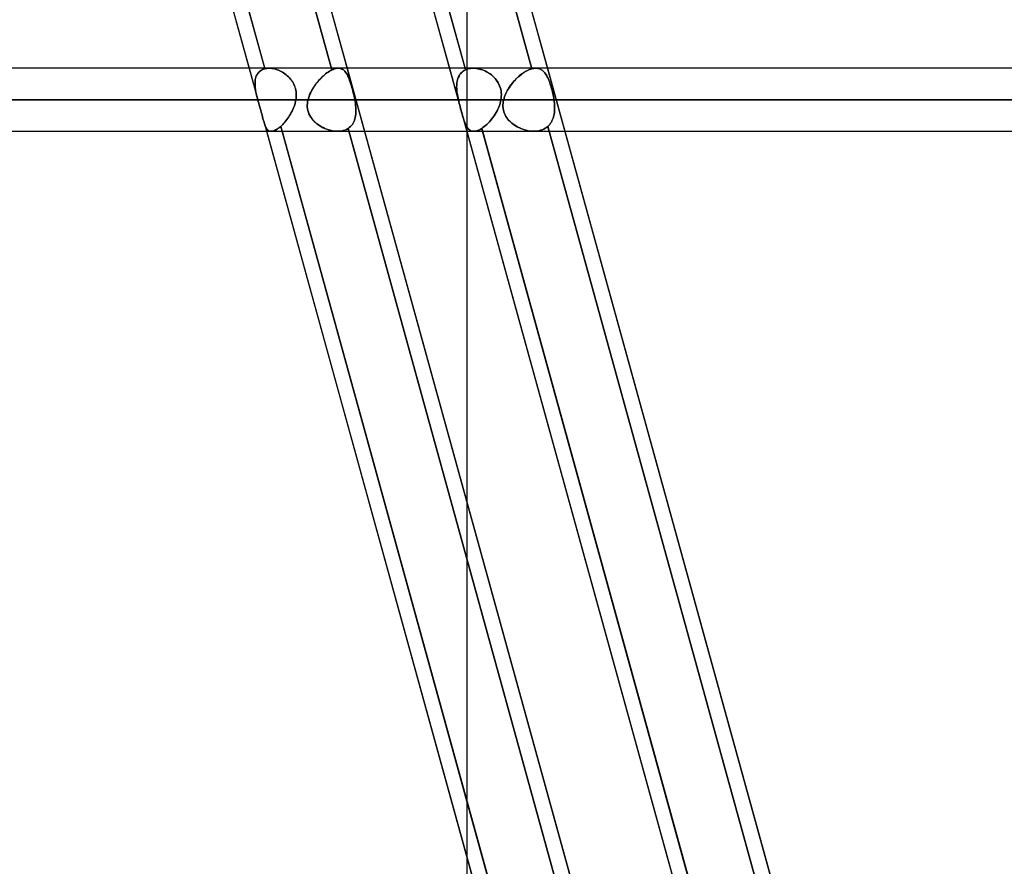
# Model space of a CAD drawing. Header units: millimetres. Extents: x -156 to 156, y -132 to 52.
# Tile 47 of 79: x 24 to 40, y -50 to -36. Entities that reach past the tile are written whole.
import ezdxf

# ---------------------------------------------------------------- set-up
doc = ezdxf.new("R2010")
doc.units = ezdxf.units.MM
doc.layers.add('MAIN-1', color=7, linetype='Continuous')

msp = doc.modelspace()

# ---------------------------------------------------------------- linework, layer by layer
at = {"layer": 'MAIN-1'}
for p, q in [((26.143, -24.65), (36.654, -62.701)), ((29.325, -24.65), (39.836, -62.701)), ((25.005, -25.265), (28.29, -37.158)), ((26.077, -25.305), (29.355, -37.176)), ((29.355, -37.176), (26.077, -25.305)), ((28.198, -25.305), (31.477, -37.176)), ((29.247, -25.265), (32.532, -37.158)), ((32.532, -37.158), (29.247, -25.265)), ((24.794, -25.399), (28.178, -37.65)), ((24.794, -25.399), (28.04, -37.15)), ((28.288, -37.15), (25.028, -25.35)), ((26.337, -25.35), (29.596, -37.15)), ((27.976, -25.399), (38.486, -63.45)), ((27.976, -25.399), (31.222, -37.15)), ((31.47, -37.15), (28.21, -25.35)), ((29.519, -25.35), (32.778, -37.15)), ((31.5, -32.523), (31.5, -38.157)), ((75.632, -37.15), (-75.632, -37.15)), ((75.632, -37.15), (-75.632, -37.15)), ((28.356, -37.15), (-28.356, -37.15)), ((28.356, -37.15), (-28.356, -37.15)), ((28.04, -37.15), (28.178, -37.65)), ((28.194, -37.212), (28.182, -37.226)), ((28.182, -37.227), (28.193, -37.213)), ((28.193, -37.213), (28.207, -37.2)), ((28.207, -37.2), (28.194, -37.212)), ((28.222, -37.189), (28.207, -37.2)), ((28.207, -37.2), (28.221, -37.189)), ((28.221, -37.189), (28.236, -37.179)), ((28.237, -37.179), (28.222, -37.189)), ((28.236, -37.179), (28.253, -37.171)), ((28.253, -37.17), (28.237, -37.179)), ((28.271, -37.163), (28.253, -37.17)), ((28.253, -37.171), (28.271, -37.163)), ((28.29, -37.158), (28.271, -37.163)), ((28.271, -37.163), (28.29, -37.158)), ((28.29, -37.158), (28.288, -37.15)), ((28.29, -37.158), (28.3, -37.155)), ((28.301, -37.155), (28.29, -37.158)), ((28.3, -37.155), (28.311, -37.153)), ((28.312, -37.153), (28.301, -37.155)), ((28.311, -37.153), (28.323, -37.152)), ((28.323, -37.152), (28.312, -37.153)), ((28.323, -37.152), (28.334, -37.151)), ((28.334, -37.151), (28.323, -37.152)), ((28.334, -37.151), (28.346, -37.15)), ((28.346, -37.15), (28.334, -37.151)), ((28.346, -37.15), (28.357, -37.15)), ((28.358, -37.15), (28.346, -37.15)), ((28.357, -37.15), (28.378, -37.151)), ((28.378, -37.151), (28.358, -37.15)), ((28.378, -37.151), (28.399, -37.153)), ((28.399, -37.153), (28.378, -37.151)), ((28.399, -37.153), (28.42, -37.156)), ((28.42, -37.156), (28.399, -37.153)), ((28.42, -37.156), (28.441, -37.161)), ((28.441, -37.161), (28.42, -37.156)), ((28.441, -37.161), (28.462, -37.166)), ((28.463, -37.166), (28.441, -37.161)), ((28.462, -37.166), (28.484, -37.173)), ((28.484, -37.173), (28.463, -37.166)), ((28.484, -37.173), (28.505, -37.181)), ((28.505, -37.182), (28.484, -37.173)), ((28.505, -37.181), (28.526, -37.191)), ((28.527, -37.191), (28.505, -37.182)), ((28.526, -37.191), (28.547, -37.201)), ((28.548, -37.201), (28.527, -37.191)), ((28.547, -37.201), (28.568, -37.212)), ((28.568, -37.213), (28.548, -37.201)), ((28.568, -37.212), (28.588, -37.225)), ((28.589, -37.225), (28.568, -37.213)), ((29.275, -37.225), (29.295, -37.211)), ((29.296, -37.21), (29.276, -37.224)), ((29.295, -37.211), (29.316, -37.198)), ((29.316, -37.197), (29.296, -37.21)), ((29.316, -37.198), (29.336, -37.186)), ((29.336, -37.186), (29.316, -37.197)), ((29.336, -37.186), (29.355, -37.176)), ((29.355, -37.176), (29.336, -37.186)), ((29.373, -37.168), (29.355, -37.176)), ((29.355, -37.176), (29.373, -37.168)), ((29.391, -37.162), (29.373, -37.168)), ((29.373, -37.168), (29.391, -37.162)), ((29.408, -37.156), (29.391, -37.162)), ((29.391, -37.162), (29.408, -37.156)), ((29.425, -37.153), (29.408, -37.156)), ((29.408, -37.156), (29.425, -37.153)), ((29.441, -37.151), (29.425, -37.153)), ((29.425, -37.153), (29.441, -37.151)), ((29.456, -37.15), (29.441, -37.151)), ((29.441, -37.151), (29.456, -37.15)), ((29.471, -37.151), (29.456, -37.15)), ((29.456, -37.15), (29.471, -37.151)), ((31.601, -37.15), (29.456, -37.15)), ((31.601, -37.15), (29.456, -37.15)), ((29.486, -37.153), (29.471, -37.151)), ((29.471, -37.151), (29.486, -37.153)), ((29.501, -37.157), (29.486, -37.153)), ((29.486, -37.153), (29.5, -37.157)), ((29.5, -37.157), (29.514, -37.163)), ((29.514, -37.163), (29.501, -37.157)), ((29.527, -37.17), (29.514, -37.163)), ((29.514, -37.163), (29.527, -37.17)), ((29.539, -37.178), (29.527, -37.17)), ((29.527, -37.17), (29.539, -37.178)), ((29.551, -37.188), (29.539, -37.178)), ((29.539, -37.178), (29.55, -37.188)), ((29.55, -37.188), (29.561, -37.199)), ((29.562, -37.199), (29.551, -37.188)), ((29.561, -37.199), (29.572, -37.211)), ((29.572, -37.212), (29.562, -37.199)), ((29.572, -37.211), (29.582, -37.225)), ((29.582, -37.226), (29.572, -37.212)), ((29.596, -37.15), (29.872, -38.15)), ((31.222, -37.15), (31.498, -38.15)), ((31.409, -37.225), (31.424, -37.211)), ((31.425, -37.21), (31.41, -37.224)), ((31.424, -37.211), (31.44, -37.198)), ((31.441, -37.197), (31.425, -37.21)), ((31.44, -37.198), (31.458, -37.186)), ((31.458, -37.186), (31.441, -37.197)), ((31.477, -37.176), (31.458, -37.186)), ((31.458, -37.186), (31.477, -37.176)), ((31.477, -37.176), (31.47, -37.15)), ((31.477, -37.176), (31.495, -37.168)), ((31.495, -37.168), (31.477, -37.176)), ((31.495, -37.168), (31.515, -37.162)), ((31.515, -37.162), (31.495, -37.168)), ((31.515, -37.162), (31.536, -37.156)), ((31.535, -37.156), (31.515, -37.162)), ((31.557, -37.153), (31.535, -37.156)), ((31.536, -37.156), (31.557, -37.153)), ((31.557, -37.153), (31.579, -37.151)), ((31.579, -37.151), (31.557, -37.153)), ((31.579, -37.151), (31.601, -37.15)), ((31.601, -37.15), (31.579, -37.151)), ((31.601, -37.15), (31.625, -37.151)), ((31.625, -37.151), (31.601, -37.15)), ((31.625, -37.151), (31.649, -37.153)), ((31.649, -37.153), (31.625, -37.151)), ((31.649, -37.153), (31.674, -37.157)), ((31.674, -37.157), (31.649, -37.153)), ((31.674, -37.157), (31.699, -37.163)), ((31.699, -37.163), (31.674, -37.157)), ((31.699, -37.163), (31.723, -37.17)), ((31.724, -37.17), (31.699, -37.163)), ((31.723, -37.17), (31.748, -37.178)), ((31.749, -37.178), (31.724, -37.17)), ((31.748, -37.178), (31.773, -37.188)), ((31.773, -37.188), (31.749, -37.178)), ((31.773, -37.188), (31.797, -37.199)), ((31.797, -37.199), (31.773, -37.188)), ((31.797, -37.199), (31.82, -37.211)), ((31.821, -37.212), (31.797, -37.199)), ((31.82, -37.211), (31.843, -37.225)), ((31.844, -37.226), (31.821, -37.212)), ((32.39, -37.227), (32.411, -37.213)), ((32.412, -37.212), (32.391, -37.226)), ((32.411, -37.213), (32.431, -37.2)), ((32.432, -37.2), (32.412, -37.212)), ((32.431, -37.2), (32.452, -37.189)), ((32.453, -37.189), (32.432, -37.2)), ((32.452, -37.189), (32.473, -37.179)), ((32.473, -37.179), (32.453, -37.189)), ((32.493, -37.17), (32.473, -37.179)), ((32.473, -37.179), (32.493, -37.171)), ((32.493, -37.171), (32.513, -37.163)), ((32.513, -37.163), (32.493, -37.17)), ((32.513, -37.163), (32.532, -37.158)), ((32.532, -37.158), (32.513, -37.163)), ((32.543, -37.155), (32.532, -37.158)), ((32.532, -37.158), (32.543, -37.155)), ((32.553, -37.153), (32.543, -37.155)), ((32.543, -37.155), (32.553, -37.153)), ((32.563, -37.152), (32.553, -37.153)), ((32.553, -37.153), (32.563, -37.152)), ((32.573, -37.151), (32.563, -37.152)), ((32.563, -37.152), (32.573, -37.151)), ((32.583, -37.15), (32.573, -37.151)), ((32.573, -37.151), (32.583, -37.15)), ((32.593, -37.15), (32.583, -37.15)), ((32.583, -37.15), (32.593, -37.15)), ((43.2, -37.15), (32.591, -37.15)), ((43.2, -37.15), (32.591, -37.15)), ((32.609, -37.151), (32.593, -37.15)), ((32.593, -37.15), (32.609, -37.151)), ((32.624, -37.153), (32.609, -37.151)), ((32.609, -37.151), (32.624, -37.153)), ((32.639, -37.156), (32.624, -37.153)), ((32.624, -37.153), (32.639, -37.156)), ((32.653, -37.161), (32.639, -37.156)), ((32.639, -37.156), (32.653, -37.161)), ((32.667, -37.166), (32.653, -37.161)), ((32.653, -37.161), (32.667, -37.166)), ((32.68, -37.173), (32.667, -37.166)), ((32.667, -37.166), (32.68, -37.173)), ((32.693, -37.182), (32.68, -37.173)), ((32.68, -37.173), (32.693, -37.181)), ((32.693, -37.181), (32.705, -37.191)), ((32.705, -37.191), (32.693, -37.182)), ((32.716, -37.201), (32.705, -37.191)), ((32.705, -37.191), (32.716, -37.201)), ((32.727, -37.213), (32.716, -37.201)), ((32.716, -37.201), (32.727, -37.212)), ((32.727, -37.212), (32.738, -37.225)), ((32.738, -37.225), (32.727, -37.213)), ((32.778, -37.15), (33.054, -38.15)), ((28.134, -37.373), (28.136, -37.352)), ((28.135, -37.37), (28.134, -37.391)), ((28.136, -37.349), (28.135, -37.37)), ((28.139, -37.329), (28.136, -37.349)), ((28.136, -37.352), (28.139, -37.332)), ((28.143, -37.31), (28.139, -37.329)), ((28.139, -37.332), (28.143, -37.312)), ((28.149, -37.291), (28.143, -37.31)), ((28.143, -37.312), (28.148, -37.293)), ((28.148, -37.293), (28.154, -37.275)), ((28.155, -37.273), (28.149, -37.291)), ((28.154, -37.275), (28.162, -37.258)), ((28.163, -37.257), (28.155, -37.273)), ((28.162, -37.258), (28.171, -37.242)), ((28.172, -37.241), (28.163, -37.257)), ((28.171, -37.242), (28.182, -37.227)), ((28.182, -37.226), (28.172, -37.241)), ((28.588, -37.225), (28.608, -37.238)), ((28.608, -37.239), (28.589, -37.225)), ((28.608, -37.238), (28.627, -37.253)), ((28.628, -37.253), (28.608, -37.239)), ((28.627, -37.253), (28.646, -37.268)), ((28.646, -37.269), (28.628, -37.253)), ((28.646, -37.268), (28.664, -37.285)), ((28.664, -37.285), (28.646, -37.269)), ((28.664, -37.285), (28.681, -37.303)), ((28.681, -37.303), (28.664, -37.285)), ((28.681, -37.303), (28.697, -37.321)), ((28.698, -37.321), (28.681, -37.303)), ((28.697, -37.321), (28.712, -37.34)), ((28.713, -37.341), (28.698, -37.321)), ((28.712, -37.34), (28.726, -37.361)), ((28.727, -37.361), (28.713, -37.341)), ((28.726, -37.361), (28.739, -37.382)), ((28.74, -37.382), (28.727, -37.361)), ((29.117, -37.381), (29.135, -37.358)), ((29.138, -37.355), (29.12, -37.377)), ((29.135, -37.358), (29.154, -37.336)), ((29.157, -37.333), (29.138, -37.355)), ((29.154, -37.336), (29.174, -37.315)), ((29.176, -37.313), (29.157, -37.333)), ((29.174, -37.315), (29.193, -37.295)), ((29.196, -37.293), (29.176, -37.313)), ((29.193, -37.295), (29.213, -37.276)), ((29.216, -37.274), (29.196, -37.293)), ((29.213, -37.276), (29.234, -37.258)), ((29.236, -37.256), (29.216, -37.274)), ((29.234, -37.258), (29.254, -37.241)), ((29.256, -37.24), (29.236, -37.256)), ((29.254, -37.241), (29.275, -37.225)), ((29.276, -37.224), (29.256, -37.24)), ((29.582, -37.225), (29.591, -37.24)), ((29.592, -37.241), (29.582, -37.226)), ((29.591, -37.24), (29.601, -37.257)), ((29.601, -37.257), (29.592, -37.241)), ((29.61, -37.275), (29.601, -37.257)), ((29.601, -37.257), (29.609, -37.274)), ((29.609, -37.274), (29.618, -37.293)), ((29.618, -37.294), (29.61, -37.275)), ((29.618, -37.293), (29.626, -37.314)), ((29.626, -37.314), (29.618, -37.294)), ((29.634, -37.336), (29.626, -37.314)), ((29.626, -37.314), (29.634, -37.335)), ((29.634, -37.335), (29.642, -37.357)), ((29.642, -37.358), (29.634, -37.336)), ((29.642, -37.357), (29.65, -37.381)), ((29.65, -37.382), (29.642, -37.358)), ((31.34, -37.381), (31.344, -37.358)), ((31.345, -37.355), (31.341, -37.377)), ((31.344, -37.358), (31.349, -37.336)), ((31.35, -37.333), (31.345, -37.355)), ((31.349, -37.336), (31.356, -37.315)), ((31.357, -37.313), (31.35, -37.333)), ((31.356, -37.315), (31.363, -37.295)), ((31.364, -37.293), (31.357, -37.313)), ((31.363, -37.295), (31.373, -37.276)), ((31.374, -37.274), (31.364, -37.293)), ((31.373, -37.276), (31.383, -37.258)), ((31.384, -37.256), (31.374, -37.274)), ((31.383, -37.258), (31.395, -37.241)), ((31.396, -37.24), (31.384, -37.256)), ((31.395, -37.241), (31.409, -37.225)), ((31.41, -37.224), (31.396, -37.24)), ((31.843, -37.225), (31.866, -37.24)), ((31.867, -37.241), (31.844, -37.226)), ((31.866, -37.24), (31.888, -37.257)), ((31.888, -37.257), (31.867, -37.241)), ((31.888, -37.257), (31.909, -37.274)), ((31.909, -37.275), (31.888, -37.257)), ((31.909, -37.274), (31.928, -37.293)), ((31.929, -37.294), (31.909, -37.275)), ((31.928, -37.293), (31.947, -37.314)), ((31.948, -37.314), (31.929, -37.294)), ((31.947, -37.314), (31.965, -37.335)), ((31.965, -37.336), (31.948, -37.314)), ((31.965, -37.335), (31.981, -37.357)), ((31.981, -37.358), (31.965, -37.336)), ((31.981, -37.357), (31.995, -37.381)), ((31.996, -37.382), (31.981, -37.358)), ((32.235, -37.37), (32.217, -37.391)), ((32.232, -37.373), (32.25, -37.352)), ((32.253, -37.349), (32.235, -37.37)), ((32.25, -37.352), (32.269, -37.332)), ((32.271, -37.329), (32.253, -37.349)), ((32.269, -37.332), (32.288, -37.312)), ((32.29, -37.31), (32.271, -37.329)), ((32.288, -37.312), (32.308, -37.293)), ((32.31, -37.291), (32.29, -37.31)), ((32.308, -37.293), (32.328, -37.275)), ((32.33, -37.273), (32.31, -37.291)), ((32.328, -37.275), (32.348, -37.258)), ((32.35, -37.257), (32.33, -37.273)), ((32.348, -37.258), (32.369, -37.242)), ((32.37, -37.241), (32.35, -37.257)), ((32.369, -37.242), (32.39, -37.227)), ((32.391, -37.226), (32.37, -37.241)), ((32.748, -37.239), (32.738, -37.225)), ((32.738, -37.225), (32.748, -37.238)), ((32.748, -37.238), (32.758, -37.253)), ((32.758, -37.253), (32.748, -37.239)), ((32.767, -37.269), (32.758, -37.253)), ((32.758, -37.253), (32.767, -37.268)), ((32.767, -37.268), (32.776, -37.285)), ((32.776, -37.285), (32.767, -37.269)), ((32.785, -37.303), (32.776, -37.285)), ((32.776, -37.285), (32.785, -37.303)), ((32.793, -37.321), (32.785, -37.303)), ((32.785, -37.303), (32.793, -37.321)), ((32.801, -37.341), (32.793, -37.321)), ((32.793, -37.321), (32.801, -37.34)), ((32.801, -37.34), (32.809, -37.361)), ((32.809, -37.361), (32.801, -37.341)), ((32.817, -37.382), (32.809, -37.361)), ((32.809, -37.361), (32.817, -37.382)), ((28.134, -37.395), (28.134, -37.373)), ((28.134, -37.391), (28.134, -37.413)), ((28.134, -37.416), (28.134, -37.395)), ((28.134, -37.413), (28.135, -37.436)), ((28.136, -37.439), (28.134, -37.416)), ((28.135, -37.436), (28.137, -37.459)), ((28.138, -37.461), (28.136, -37.439)), ((28.137, -37.459), (28.14, -37.482)), ((28.141, -37.484), (28.138, -37.461)), ((28.14, -37.482), (28.144, -37.505)), ((28.144, -37.507), (28.141, -37.484)), ((28.144, -37.505), (28.149, -37.529)), ((28.149, -37.53), (28.144, -37.507)), ((28.739, -37.382), (28.751, -37.404)), ((28.751, -37.404), (28.74, -37.382)), ((28.751, -37.404), (28.761, -37.426)), ((28.761, -37.427), (28.751, -37.404)), ((28.761, -37.426), (28.769, -37.449)), ((28.77, -37.45), (28.761, -37.427)), ((28.769, -37.449), (28.776, -37.473)), ((28.777, -37.474), (28.77, -37.45)), ((28.776, -37.473), (28.782, -37.498)), ((28.782, -37.499), (28.777, -37.474)), ((28.782, -37.498), (28.786, -37.523)), ((28.786, -37.524), (28.782, -37.499)), ((28.786, -37.523), (28.788, -37.548)), ((28.788, -37.549), (28.786, -37.524)), ((29.012, -37.548), (29.024, -37.523)), ((29.025, -37.522), (29.013, -37.547)), ((29.024, -37.523), (29.037, -37.499)), ((29.039, -37.496), (29.025, -37.522)), ((29.037, -37.499), (29.052, -37.475)), ((29.053, -37.472), (29.039, -37.496)), ((29.052, -37.475), (29.067, -37.451)), ((29.069, -37.447), (29.053, -37.472)), ((29.067, -37.451), (29.083, -37.427)), ((29.085, -37.423), (29.069, -37.447)), ((29.083, -37.427), (29.099, -37.404)), ((29.102, -37.4), (29.085, -37.423)), ((29.099, -37.404), (29.117, -37.381)), ((29.12, -37.377), (29.102, -37.4)), ((29.65, -37.381), (29.658, -37.405)), ((29.658, -37.406), (29.65, -37.382)), ((29.658, -37.405), (29.665, -37.43)), ((29.665, -37.431), (29.658, -37.406)), ((29.665, -37.43), (29.673, -37.456)), ((29.673, -37.457), (29.665, -37.431)), ((29.673, -37.456), (29.68, -37.483)), ((29.68, -37.484), (29.673, -37.457)), ((29.68, -37.483), (29.687, -37.51)), ((29.687, -37.511), (29.68, -37.484)), ((29.687, -37.51), (29.694, -37.538)), ((29.694, -37.539), (29.687, -37.511)), ((31.337, -37.423), (31.336, -37.447)), ((31.336, -37.451), (31.337, -37.427)), ((31.336, -37.447), (31.337, -37.472)), ((31.337, -37.475), (31.336, -37.451)), ((31.338, -37.4), (31.337, -37.423)), ((31.337, -37.427), (31.338, -37.404)), ((31.337, -37.472), (31.338, -37.496)), ((31.339, -37.499), (31.337, -37.475)), ((31.341, -37.377), (31.338, -37.4)), ((31.338, -37.404), (31.34, -37.381)), ((31.338, -37.496), (31.341, -37.522)), ((31.341, -37.523), (31.339, -37.499)), ((31.341, -37.522), (31.344, -37.547)), ((31.344, -37.548), (31.341, -37.523)), ((31.995, -37.381), (32.008, -37.405)), ((32.008, -37.406), (31.996, -37.382)), ((32.008, -37.405), (32.019, -37.43)), ((32.019, -37.431), (32.008, -37.406)), ((32.019, -37.43), (32.028, -37.456)), ((32.029, -37.457), (32.019, -37.431)), ((32.028, -37.456), (32.036, -37.483)), ((32.036, -37.484), (32.029, -37.457)), ((32.036, -37.483), (32.041, -37.51)), ((32.041, -37.511), (32.036, -37.484)), ((32.041, -37.51), (32.044, -37.538)), ((32.044, -37.539), (32.041, -37.511)), ((32.141, -37.505), (32.128, -37.529)), ((32.128, -37.53), (32.14, -37.507)), ((32.14, -37.507), (32.153, -37.484)), ((32.154, -37.482), (32.141, -37.505)), ((32.153, -37.484), (32.167, -37.461)), ((32.169, -37.459), (32.154, -37.482)), ((32.167, -37.461), (32.182, -37.439)), ((32.184, -37.436), (32.169, -37.459)), ((32.182, -37.439), (32.198, -37.416)), ((32.2, -37.413), (32.184, -37.436)), ((32.198, -37.416), (32.215, -37.395)), ((32.217, -37.391), (32.2, -37.413)), ((32.215, -37.395), (32.232, -37.373)), ((32.824, -37.404), (32.817, -37.382)), ((32.817, -37.382), (32.824, -37.404)), ((32.832, -37.427), (32.824, -37.404)), ((32.824, -37.404), (32.831, -37.426)), ((32.831, -37.426), (32.838, -37.449)), ((32.839, -37.45), (32.832, -37.427)), ((32.838, -37.449), (32.845, -37.473)), ((32.845, -37.474), (32.839, -37.45)), ((32.845, -37.473), (32.852, -37.498)), ((32.852, -37.499), (32.845, -37.474)), ((32.852, -37.498), (32.858, -37.523)), ((32.858, -37.524), (32.852, -37.499)), ((32.858, -37.523), (32.863, -37.548)), ((32.864, -37.549), (32.858, -37.524)), ((-76.102, -37.65), (76.102, -37.65)), ((76.102, -37.65), (-76.102, -37.65)), ((75.416, -37.65), (-75.416, -37.65)), ((-75.416, -37.65), (75.416, -37.65)), ((-28.783, -37.65), (28.783, -37.65)), ((28.783, -37.65), (-28.783, -37.65)), ((28.178, -37.65), (-28.178, -37.65)), ((-28.178, -37.65), (28.178, -37.65)), ((28.149, -37.529), (28.154, -37.553)), ((28.154, -37.553), (28.149, -37.53)), ((28.154, -37.553), (28.159, -37.577)), ((28.159, -37.577), (28.154, -37.553)), ((28.159, -37.577), (28.165, -37.601)), ((28.165, -37.601), (28.159, -37.577)), ((28.165, -37.601), (28.171, -37.626)), ((28.171, -37.625), (28.165, -37.601)), ((28.178, -37.65), (28.171, -37.625)), ((28.171, -37.626), (28.178, -37.65)), ((28.186, -37.678), (28.178, -37.65)), ((28.178, -37.65), (28.186, -37.678)), ((28.194, -37.706), (28.186, -37.678)), ((28.186, -37.678), (28.194, -37.706)), ((28.778, -37.676), (28.771, -37.703)), ((28.771, -37.703), (28.778, -37.676)), ((28.783, -37.65), (28.778, -37.676)), ((28.778, -37.676), (28.783, -37.65)), ((28.786, -37.625), (28.783, -37.65)), ((28.783, -37.65), (28.786, -37.625)), ((28.788, -37.599), (28.786, -37.625)), ((28.786, -37.625), (28.788, -37.599)), ((28.788, -37.548), (28.789, -37.573)), ((28.789, -37.574), (28.788, -37.549)), ((28.789, -37.573), (28.788, -37.599)), ((28.788, -37.599), (28.789, -37.574)), ((28.966, -37.707), (28.97, -37.678)), ((28.97, -37.679), (28.966, -37.707)), ((28.976, -37.65), (28.97, -37.679)), ((28.97, -37.678), (28.976, -37.65)), ((28.976, -37.65), (28.983, -37.624)), ((28.983, -37.624), (28.976, -37.65)), ((31.364, -37.65), (28.976, -37.65)), ((28.976, -37.65), (31.364, -37.65)), ((28.983, -37.624), (28.992, -37.598)), ((28.992, -37.598), (28.983, -37.624)), ((28.992, -37.598), (29.002, -37.573)), ((29.002, -37.573), (28.992, -37.598)), ((29.013, -37.547), (29.002, -37.573)), ((29.002, -37.573), (29.012, -37.548)), ((29.694, -37.538), (29.701, -37.566)), ((29.701, -37.566), (29.694, -37.539)), ((29.707, -37.594), (29.701, -37.566)), ((29.701, -37.566), (29.707, -37.594)), ((29.713, -37.622), (29.707, -37.594)), ((29.707, -37.594), (29.713, -37.622)), ((29.719, -37.65), (29.713, -37.622)), ((29.713, -37.622), (29.719, -37.65)), ((29.719, -37.65), (32.039, -37.65)), ((29.724, -37.68), (29.719, -37.65)), ((29.719, -37.65), (29.724, -37.68)), ((32.039, -37.65), (29.719, -37.65)), ((29.729, -37.71), (29.724, -37.68)), ((29.724, -37.68), (29.729, -37.71)), ((31.344, -37.547), (31.348, -37.573)), ((31.348, -37.573), (31.344, -37.548)), ((31.348, -37.573), (31.353, -37.598)), ((31.353, -37.598), (31.348, -37.573)), ((31.353, -37.598), (31.358, -37.624)), ((31.358, -37.624), (31.353, -37.598)), ((31.358, -37.624), (31.364, -37.65)), ((31.364, -37.65), (31.358, -37.624)), ((31.37, -37.678), (31.364, -37.65)), ((31.364, -37.65), (31.37, -37.679)), ((31.377, -37.707), (31.37, -37.678)), ((31.37, -37.679), (31.377, -37.707)), ((32.033, -37.68), (32.025, -37.71)), ((32.025, -37.71), (32.033, -37.68)), ((32.039, -37.65), (32.033, -37.68)), ((32.033, -37.68), (32.039, -37.65)), ((32.043, -37.622), (32.039, -37.65)), ((32.039, -37.65), (32.043, -37.622)), ((32.045, -37.594), (32.043, -37.622)), ((32.043, -37.622), (32.045, -37.594)), ((32.044, -37.538), (32.046, -37.566)), ((32.046, -37.566), (32.044, -37.539)), ((32.046, -37.566), (32.045, -37.594)), ((32.045, -37.594), (32.046, -37.566)), ((32.077, -37.677), (32.073, -37.704)), ((32.073, -37.705), (32.077, -37.677)), ((32.083, -37.65), (32.077, -37.677)), ((32.077, -37.677), (32.083, -37.65)), ((32.083, -37.65), (32.089, -37.625)), ((32.089, -37.626), (32.083, -37.65)), ((42.7, -37.65), (32.083, -37.65)), ((32.083, -37.65), (42.7, -37.65)), ((32.089, -37.625), (32.097, -37.601)), ((32.097, -37.601), (32.089, -37.626)), ((32.097, -37.601), (32.106, -37.577)), ((32.106, -37.577), (32.097, -37.601)), ((32.106, -37.577), (32.117, -37.553)), ((32.117, -37.553), (32.106, -37.577)), ((32.128, -37.529), (32.117, -37.553)), ((32.117, -37.553), (32.128, -37.53)), ((32.863, -37.548), (32.869, -37.573)), ((32.869, -37.574), (32.864, -37.549)), ((32.869, -37.573), (32.874, -37.599)), ((32.874, -37.599), (32.869, -37.574)), ((32.878, -37.625), (32.874, -37.599)), ((32.874, -37.599), (32.878, -37.625)), ((32.882, -37.65), (32.878, -37.625)), ((32.878, -37.625), (32.882, -37.65)), ((32.882, -37.65), (43.7, -37.65)), ((32.886, -37.676), (32.882, -37.65)), ((32.882, -37.65), (32.886, -37.676)), ((43.7, -37.65), (32.882, -37.65)), ((32.889, -37.703), (32.886, -37.676)), ((32.886, -37.676), (32.889, -37.703)), ((28.202, -37.734), (28.194, -37.706)), ((28.194, -37.706), (28.202, -37.734)), ((28.21, -37.762), (28.202, -37.734)), ((28.202, -37.734), (28.21, -37.762)), ((28.218, -37.79), (28.21, -37.762)), ((28.21, -37.762), (28.218, -37.79)), ((28.226, -37.818), (28.218, -37.79)), ((28.218, -37.79), (28.226, -37.818)), ((28.234, -37.845), (28.226, -37.818)), ((28.226, -37.818), (28.234, -37.845)), ((28.723, -37.829), (28.71, -37.854)), ((28.71, -37.854), (28.723, -37.83)), ((28.734, -37.805), (28.723, -37.829)), ((28.723, -37.83), (28.734, -37.805)), ((28.745, -37.78), (28.734, -37.805)), ((28.734, -37.805), (28.745, -37.78)), ((28.755, -37.755), (28.745, -37.78)), ((28.745, -37.78), (28.755, -37.755)), ((28.764, -37.729), (28.755, -37.755)), ((28.755, -37.755), (28.764, -37.729)), ((28.771, -37.703), (28.764, -37.729)), ((28.764, -37.729), (28.771, -37.703)), ((28.966, -37.707), (28.964, -37.736)), ((28.964, -37.735), (28.966, -37.707)), ((28.965, -37.764), (28.964, -37.735)), ((28.964, -37.736), (28.965, -37.765)), ((28.967, -37.792), (28.965, -37.764)), ((28.965, -37.765), (28.968, -37.793)), ((28.973, -37.82), (28.967, -37.792)), ((28.968, -37.793), (28.973, -37.822)), ((28.981, -37.848), (28.973, -37.82)), ((28.973, -37.822), (28.981, -37.849)), ((29.732, -37.74), (29.729, -37.71)), ((29.729, -37.71), (29.732, -37.739)), ((29.732, -37.739), (29.735, -37.768)), ((29.735, -37.769), (29.732, -37.74)), ((29.735, -37.768), (29.737, -37.797)), ((29.737, -37.797), (29.735, -37.769)), ((29.737, -37.825), (29.737, -37.797)), ((29.737, -37.797), (29.737, -37.825)), ((29.737, -37.853), (29.737, -37.825)), ((29.737, -37.825), (29.737, -37.853)), ((31.385, -37.735), (31.377, -37.707)), ((31.377, -37.707), (31.385, -37.736)), ((31.392, -37.764), (31.385, -37.735)), ((31.385, -37.736), (31.392, -37.765)), ((31.4, -37.792), (31.392, -37.764)), ((31.392, -37.765), (31.4, -37.793)), ((31.407, -37.82), (31.4, -37.792)), ((31.4, -37.793), (31.408, -37.822)), ((31.415, -37.848), (31.407, -37.82)), ((31.408, -37.822), (31.415, -37.849)), ((31.978, -37.825), (31.963, -37.853)), ((31.963, -37.853), (31.978, -37.825)), ((31.992, -37.797), (31.978, -37.825)), ((31.978, -37.825), (31.992, -37.797)), ((32.004, -37.768), (31.992, -37.797)), ((31.992, -37.797), (32.004, -37.769)), ((32.015, -37.739), (32.004, -37.768)), ((32.004, -37.769), (32.015, -37.74)), ((32.025, -37.71), (32.015, -37.739)), ((32.015, -37.74), (32.025, -37.71)), ((32.073, -37.704), (32.071, -37.732)), ((32.071, -37.732), (32.073, -37.705)), ((32.071, -37.732), (32.071, -37.759)), ((32.071, -37.759), (32.071, -37.732)), ((32.071, -37.759), (32.073, -37.786)), ((32.074, -37.787), (32.071, -37.759)), ((32.073, -37.786), (32.078, -37.813)), ((32.078, -37.814), (32.074, -37.787)), ((32.078, -37.813), (32.085, -37.84)), ((32.085, -37.841), (32.078, -37.814)), ((32.085, -37.84), (32.094, -37.866)), ((32.891, -37.829), (32.888, -37.854)), ((32.888, -37.854), (32.891, -37.83)), ((32.891, -37.729), (32.889, -37.703)), ((32.889, -37.703), (32.891, -37.729)), ((32.892, -37.755), (32.891, -37.729)), ((32.891, -37.729), (32.892, -37.755)), ((32.891, -37.83), (32.892, -37.805)), ((32.892, -37.805), (32.891, -37.829)), ((32.892, -37.78), (32.892, -37.755)), ((32.892, -37.755), (32.892, -37.78)), ((32.892, -37.805), (32.892, -37.78)), ((32.892, -37.78), (32.892, -37.805)), ((28.241, -37.872), (28.234, -37.845)), ((28.234, -37.845), (28.241, -37.872)), ((28.247, -37.897), (28.241, -37.872)), ((28.241, -37.872), (28.247, -37.897)), ((28.254, -37.922), (28.247, -37.897)), ((28.247, -37.897), (28.254, -37.922)), ((28.26, -37.946), (28.254, -37.922)), ((28.254, -37.922), (28.26, -37.946)), ((28.266, -37.968), (28.26, -37.946)), ((28.26, -37.946), (28.266, -37.968)), ((28.272, -37.989), (28.266, -37.968)), ((28.266, -37.968), (28.272, -37.989)), ((28.278, -38.01), (28.272, -37.989)), ((28.272, -37.989), (28.277, -38.01)), ((28.272, -37.989), (31.72, -50.475)), ((28.272, -37.989), (28.316, -38.15)), ((28.607, -38.005), (28.623, -37.985)), ((28.623, -37.986), (28.607, -38.005)), ((28.639, -37.965), (28.623, -37.986)), ((28.623, -37.985), (28.639, -37.965)), ((28.654, -37.944), (28.639, -37.965)), ((28.639, -37.965), (28.654, -37.944)), ((28.669, -37.923), (28.654, -37.944)), ((28.654, -37.944), (28.669, -37.923)), ((28.683, -37.9), (28.669, -37.923)), ((28.669, -37.923), (28.683, -37.9)), ((28.697, -37.877), (28.683, -37.9)), ((28.683, -37.9), (28.697, -37.877)), ((28.71, -37.854), (28.697, -37.877)), ((28.697, -37.877), (28.71, -37.854)), ((28.991, -37.874), (28.981, -37.848)), ((28.981, -37.849), (28.991, -37.876)), ((29.003, -37.9), (28.991, -37.874)), ((28.991, -37.876), (29.004, -37.902)), ((29.017, -37.924), (29.003, -37.9)), ((29.004, -37.902), (29.019, -37.926)), ((29.034, -37.947), (29.017, -37.924)), ((29.019, -37.926), (29.036, -37.95)), ((29.052, -37.97), (29.034, -37.947)), ((29.036, -37.95), (29.054, -37.972)), ((29.072, -37.991), (29.052, -37.97)), ((29.054, -37.972), (29.075, -37.994)), ((29.093, -38.011), (29.072, -37.991)), ((29.075, -37.994), (29.096, -38.013)), ((29.704, -38.001), (29.713, -37.979)), ((29.713, -37.979), (29.704, -38.001)), ((29.713, -37.979), (29.721, -37.955)), ((29.721, -37.955), (29.713, -37.979)), ((29.721, -37.955), (29.727, -37.931)), ((29.727, -37.931), (29.721, -37.955)), ((29.727, -37.931), (29.732, -37.906)), ((29.732, -37.906), (29.727, -37.931)), ((29.735, -37.879), (29.732, -37.906)), ((29.732, -37.906), (29.735, -37.88)), ((29.735, -37.88), (29.737, -37.853)), ((29.737, -37.853), (29.735, -37.879)), ((31.422, -37.874), (31.415, -37.848)), ((31.415, -37.849), (31.423, -37.876)), ((31.43, -37.9), (31.422, -37.874)), ((31.423, -37.876), (31.43, -37.902)), ((31.437, -37.924), (31.43, -37.9)), ((31.43, -37.902), (31.437, -37.926)), ((31.444, -37.947), (31.437, -37.924)), ((31.437, -37.926), (31.445, -37.95)), ((31.451, -37.97), (31.444, -37.947)), ((31.445, -37.95), (31.452, -37.972)), ((31.458, -37.991), (31.451, -37.97)), ((31.452, -37.972), (31.459, -37.994)), ((31.465, -38.011), (31.458, -37.991)), ((31.459, -37.994), (31.466, -38.013)), ((31.876, -37.979), (31.856, -38.001)), ((31.856, -38.001), (31.875, -37.979)), ((31.875, -37.979), (31.894, -37.955)), ((31.895, -37.955), (31.876, -37.979)), ((31.894, -37.955), (31.913, -37.931)), ((31.913, -37.931), (31.895, -37.955)), ((31.931, -37.906), (31.913, -37.931)), ((31.913, -37.931), (31.931, -37.906)), ((31.948, -37.879), (31.931, -37.906)), ((31.931, -37.906), (31.947, -37.88)), ((31.947, -37.88), (31.963, -37.853)), ((31.963, -37.853), (31.948, -37.879)), ((32.094, -37.867), (32.085, -37.841)), ((32.094, -37.866), (32.105, -37.891)), ((32.106, -37.892), (32.094, -37.867)), ((32.105, -37.891), (32.119, -37.915)), ((32.119, -37.916), (32.106, -37.892)), ((32.119, -37.915), (32.134, -37.939)), ((32.135, -37.939), (32.119, -37.916)), ((32.134, -37.939), (32.151, -37.961)), ((32.152, -37.962), (32.135, -37.939)), ((32.151, -37.961), (32.17, -37.982)), ((32.171, -37.983), (32.152, -37.962)), ((32.17, -37.982), (32.19, -38.002)), ((32.191, -38.003), (32.171, -37.983)), ((32.84, -38.005), (32.85, -37.985)), ((32.85, -37.986), (32.84, -38.005)), ((32.85, -37.985), (32.859, -37.965)), ((32.859, -37.965), (32.85, -37.986)), ((32.859, -37.965), (32.868, -37.944)), ((32.868, -37.944), (32.859, -37.965)), ((32.868, -37.944), (32.874, -37.923)), ((32.874, -37.923), (32.868, -37.944)), ((32.874, -37.923), (32.88, -37.9)), ((32.88, -37.9), (32.874, -37.923)), ((32.88, -37.9), (32.885, -37.877)), ((32.885, -37.877), (32.88, -37.9)), ((32.885, -37.877), (32.888, -37.854)), ((32.888, -37.854), (32.885, -37.877)), ((-75.642, -38.15), (75.642, -38.15)), ((-75.642, -38.15), (75.642, -38.15)), ((-28.392, -38.15), (28.392, -38.15)), ((-28.392, -38.15), (28.392, -38.15)), ((28.277, -38.01), (28.283, -38.029)), ((28.283, -38.029), (28.278, -38.01)), ((28.289, -38.047), (28.283, -38.029)), ((28.283, -38.029), (28.289, -38.046)), ((28.289, -38.046), (28.295, -38.063)), ((28.296, -38.063), (28.289, -38.047)), ((28.295, -38.063), (28.302, -38.078)), ((28.302, -38.078), (28.296, -38.063)), ((28.309, -38.092), (28.302, -38.078)), ((28.302, -38.078), (28.309, -38.092)), ((28.317, -38.105), (28.309, -38.092)), ((28.309, -38.092), (28.316, -38.105)), ((28.316, -38.105), (28.325, -38.116)), ((28.316, -38.15), (31.575, -49.95)), ((28.325, -38.116), (28.317, -38.105)), ((28.333, -38.126), (28.325, -38.116)), ((28.325, -38.116), (28.333, -38.126)), ((28.343, -38.134), (28.333, -38.126)), ((28.333, -38.126), (28.343, -38.134)), ((28.353, -38.141), (28.343, -38.134)), ((28.343, -38.134), (28.354, -38.141)), ((28.365, -38.146), (28.353, -38.141)), ((28.354, -38.141), (28.365, -38.146)), ((28.377, -38.149), (28.365, -38.146)), ((28.365, -38.146), (28.377, -38.149)), ((28.39, -38.15), (28.377, -38.149)), ((28.377, -38.149), (28.39, -38.15)), ((28.39, -38.15), (28.404, -38.149)), ((28.391, -38.15), (28.39, -38.15)), ((28.39, -38.15), (28.39, -38.15)), ((28.39, -38.15), (28.39, -38.15)), ((28.392, -38.15), (28.391, -38.15)), ((28.391, -38.15), (28.391, -38.15)), ((28.391, -38.15), (28.391, -38.15)), ((28.391, -38.15), (28.391, -38.15)), ((28.393, -38.15), (28.392, -38.15)), ((28.392, -38.15), (28.392, -38.15)), ((28.394, -38.15), (28.393, -38.15)), ((28.393, -38.15), (28.393, -38.15)), ((28.409, -38.148), (28.394, -38.15)), ((28.394, -38.15), (28.394, -38.15)), ((28.404, -38.149), (28.418, -38.147)), ((28.426, -38.145), (28.409, -38.148)), ((28.418, -38.147), (28.434, -38.142)), ((28.444, -38.138), (28.426, -38.145)), ((28.434, -38.142), (28.451, -38.135)), ((28.462, -38.13), (28.444, -38.138)), ((28.451, -38.135), (28.468, -38.126)), ((28.481, -38.119), (28.462, -38.13)), ((28.468, -38.126), (28.486, -38.116)), ((28.501, -38.105), (28.481, -38.119)), ((28.486, -38.116), (28.504, -38.103)), ((28.521, -38.09), (28.501, -38.105)), ((28.504, -38.103), (28.523, -38.088)), ((28.542, -38.072), (28.521, -38.09)), ((28.523, -38.088), (28.542, -38.072)), ((28.558, -38.057), (28.542, -38.072)), ((28.542, -38.072), (28.558, -38.057)), ((28.564, -38.15), (28.542, -38.072)), ((28.542, -38.072), (31.826, -49.96)), ((28.575, -38.041), (28.558, -38.057)), ((28.558, -38.057), (28.575, -38.041)), ((31.823, -49.95), (28.564, -38.15)), ((28.591, -38.023), (28.575, -38.041)), ((28.575, -38.041), (28.591, -38.023)), ((28.607, -38.005), (28.591, -38.023)), ((28.591, -38.023), (28.607, -38.005)), ((29.116, -38.03), (29.093, -38.011)), ((29.096, -38.013), (29.118, -38.032)), ((29.14, -38.048), (29.116, -38.03)), ((29.118, -38.032), (29.142, -38.049)), ((29.164, -38.064), (29.14, -38.048)), ((29.142, -38.049), (29.166, -38.065)), ((29.19, -38.079), (29.164, -38.064)), ((29.166, -38.065), (29.192, -38.08)), ((29.216, -38.093), (29.19, -38.079)), ((29.192, -38.08), (29.218, -38.094)), ((29.244, -38.105), (29.216, -38.093)), ((29.218, -38.094), (29.245, -38.106)), ((29.271, -38.117), (29.244, -38.105)), ((29.245, -38.106), (29.273, -38.117)), ((29.3, -38.126), (29.271, -38.117)), ((29.273, -38.117), (29.301, -38.127)), ((29.329, -38.134), (29.3, -38.126)), ((29.301, -38.127), (29.33, -38.135)), ((29.357, -38.141), (29.329, -38.134)), ((29.33, -38.135), (29.358, -38.141)), ((29.386, -38.146), (29.357, -38.141)), ((29.358, -38.141), (29.387, -38.146)), ((29.415, -38.149), (29.386, -38.146)), ((29.387, -38.146), (29.415, -38.149)), ((29.415, -38.149), (29.443, -38.15)), ((29.443, -38.15), (29.415, -38.149)), ((29.443, -38.15), (29.475, -38.149)), ((29.475, -38.149), (29.443, -38.15)), ((29.447, -38.15), (31.609, -38.15)), ((29.447, -38.15), (31.609, -38.15)), ((29.475, -38.149), (29.505, -38.146)), ((29.505, -38.146), (29.475, -38.149)), ((29.505, -38.146), (29.534, -38.14)), ((29.534, -38.14), (29.505, -38.146)), ((29.534, -38.14), (29.562, -38.131)), ((29.562, -38.131), (29.534, -38.14)), ((29.562, -38.131), (29.588, -38.12)), ((29.588, -38.12), (29.562, -38.131)), ((29.588, -38.12), (29.612, -38.106)), ((29.612, -38.106), (29.588, -38.12)), ((29.612, -38.106), (29.632, -38.093)), ((29.632, -38.093), (29.612, -38.106)), ((29.612, -38.106), (32.891, -49.977)), ((32.891, -49.977), (29.612, -38.106)), ((29.632, -38.093), (29.65, -38.077)), ((29.65, -38.077), (29.632, -38.093)), ((29.65, -38.077), (29.666, -38.061)), ((29.666, -38.061), (29.65, -38.077)), ((29.666, -38.061), (29.68, -38.042)), ((29.68, -38.042), (29.666, -38.061)), ((29.68, -38.042), (29.693, -38.022)), ((29.693, -38.022), (29.68, -38.042)), ((29.693, -38.022), (29.704, -38.001)), ((29.704, -38.001), (29.693, -38.022)), ((29.872, -38.15), (33.132, -49.95)), ((31.473, -38.03), (31.465, -38.011)), ((31.466, -38.013), (31.473, -38.032)), ((31.48, -38.048), (31.473, -38.03)), ((31.473, -38.032), (31.481, -38.049)), ((31.489, -38.064), (31.48, -38.048)), ((31.481, -38.049), (31.489, -38.065)), ((31.497, -38.079), (31.489, -38.064)), ((31.489, -38.065), (31.498, -38.08)), ((31.506, -38.093), (31.497, -38.079)), ((31.498, -38.08), (31.507, -38.094)), ((31.498, -38.15), (34.757, -49.95)), ((31.516, -38.105), (31.506, -38.093)), ((31.507, -38.094), (31.517, -38.106)), ((31.527, -38.117), (31.516, -38.105)), ((31.517, -38.106), (31.527, -38.117)), ((31.538, -38.126), (31.527, -38.117)), ((31.527, -38.117), (31.538, -38.127)), ((31.55, -38.134), (31.538, -38.126)), ((31.538, -38.127), (31.551, -38.135)), ((31.563, -38.141), (31.55, -38.134)), ((31.551, -38.135), (31.564, -38.141)), ((31.577, -38.146), (31.563, -38.141)), ((31.564, -38.141), (31.577, -38.146)), ((31.592, -38.149), (31.577, -38.146)), ((31.577, -38.146), (31.592, -38.149)), ((31.607, -38.15), (31.592, -38.149)), ((31.592, -38.149), (31.607, -38.15)), ((31.626, -38.149), (31.607, -38.15)), ((31.607, -38.15), (31.626, -38.149)), ((31.646, -38.146), (31.626, -38.149)), ((31.626, -38.149), (31.646, -38.146)), ((31.667, -38.14), (31.646, -38.146)), ((31.646, -38.146), (31.667, -38.14)), ((31.688, -38.131), (31.667, -38.14)), ((31.667, -38.14), (31.688, -38.131)), ((31.711, -38.12), (31.688, -38.131)), ((31.688, -38.131), (31.711, -38.12)), ((31.734, -38.106), (31.711, -38.12)), ((31.711, -38.12), (31.734, -38.106)), ((31.754, -38.093), (31.734, -38.106)), ((31.734, -38.106), (31.754, -38.093)), ((31.746, -38.15), (31.734, -38.106)), ((31.734, -38.106), (35.012, -49.977)), ((35.005, -49.95), (31.746, -38.15)), ((31.775, -38.077), (31.754, -38.093)), ((31.754, -38.093), (31.774, -38.077)), ((31.774, -38.077), (31.795, -38.061)), ((31.795, -38.061), (31.775, -38.077)), ((31.816, -38.042), (31.795, -38.061)), ((31.795, -38.061), (31.815, -38.042)), ((31.815, -38.042), (31.836, -38.022)), ((31.836, -38.022), (31.816, -38.042)), ((31.856, -38.001), (31.836, -38.022)), ((31.836, -38.022), (31.856, -38.001)), ((32.19, -38.002), (32.211, -38.021)), ((32.212, -38.022), (32.191, -38.003)), ((32.211, -38.021), (32.233, -38.038)), ((32.235, -38.039), (32.212, -38.022)), ((32.233, -38.038), (32.256, -38.054)), ((32.258, -38.055), (32.235, -38.039)), ((32.256, -38.054), (32.28, -38.07)), ((32.282, -38.07), (32.258, -38.055)), ((32.28, -38.07), (32.306, -38.084)), ((32.307, -38.084), (32.282, -38.07)), ((32.306, -38.084), (32.332, -38.097)), ((32.333, -38.097), (32.307, -38.084)), ((32.332, -38.097), (32.358, -38.108)), ((32.359, -38.109), (32.333, -38.097)), ((32.358, -38.108), (32.386, -38.119)), ((32.386, -38.119), (32.359, -38.109)), ((32.386, -38.119), (32.414, -38.128)), ((32.414, -38.128), (32.386, -38.119)), ((32.414, -38.128), (32.442, -38.136)), ((32.442, -38.135), (32.414, -38.128)), ((32.47, -38.141), (32.442, -38.135)), ((32.442, -38.136), (32.471, -38.142)), ((32.499, -38.146), (32.47, -38.141)), ((32.471, -38.142), (32.499, -38.146)), ((32.499, -38.146), (32.528, -38.149)), ((32.527, -38.149), (32.499, -38.146)), ((32.555, -38.15), (32.527, -38.149)), ((32.528, -38.149), (32.556, -38.15)), ((32.584, -38.149), (32.555, -38.15)), ((32.556, -38.15), (32.585, -38.149)), ((32.56, -38.15), (43.2, -38.15)), ((32.56, -38.15), (43.2, -38.15)), ((32.613, -38.147), (32.584, -38.149)), ((32.585, -38.149), (32.614, -38.147)), ((32.642, -38.142), (32.613, -38.147)), ((32.614, -38.147), (32.642, -38.142)), ((32.642, -38.142), (32.669, -38.135)), ((32.669, -38.135), (32.642, -38.142)), ((32.669, -38.135), (32.695, -38.126)), ((32.695, -38.127), (32.669, -38.135)), ((32.695, -38.126), (32.719, -38.116)), ((32.719, -38.116), (32.695, -38.127)), ((32.719, -38.116), (32.743, -38.103)), ((32.743, -38.103), (32.719, -38.116)), ((32.743, -38.103), (32.765, -38.088)), ((32.765, -38.088), (32.743, -38.103)), ((32.765, -38.088), (32.785, -38.072)), ((32.785, -38.072), (32.765, -38.088)), ((32.785, -38.072), (32.8, -38.057)), ((32.8, -38.057), (32.785, -38.072)), ((32.785, -38.072), (36.068, -49.96)), ((36.068, -49.96), (32.785, -38.072)), ((32.8, -38.057), (32.815, -38.041)), ((32.815, -38.041), (32.8, -38.057)), ((32.815, -38.041), (32.828, -38.023)), ((32.828, -38.023), (32.815, -38.041)), ((32.828, -38.023), (32.84, -38.005)), ((32.84, -38.005), (32.828, -38.023)), ((33.054, -38.15), (36.314, -49.95)), ((31.5, -38.157), (31.5, -44.043)), ((31.5, -44.043), (31.5, -49.677)), ((31.5, -49.677), (31.5, -49.95))]:
    msp.add_line(p, q, dxfattribs=at)

doc.saveas('drawing.dxf')
